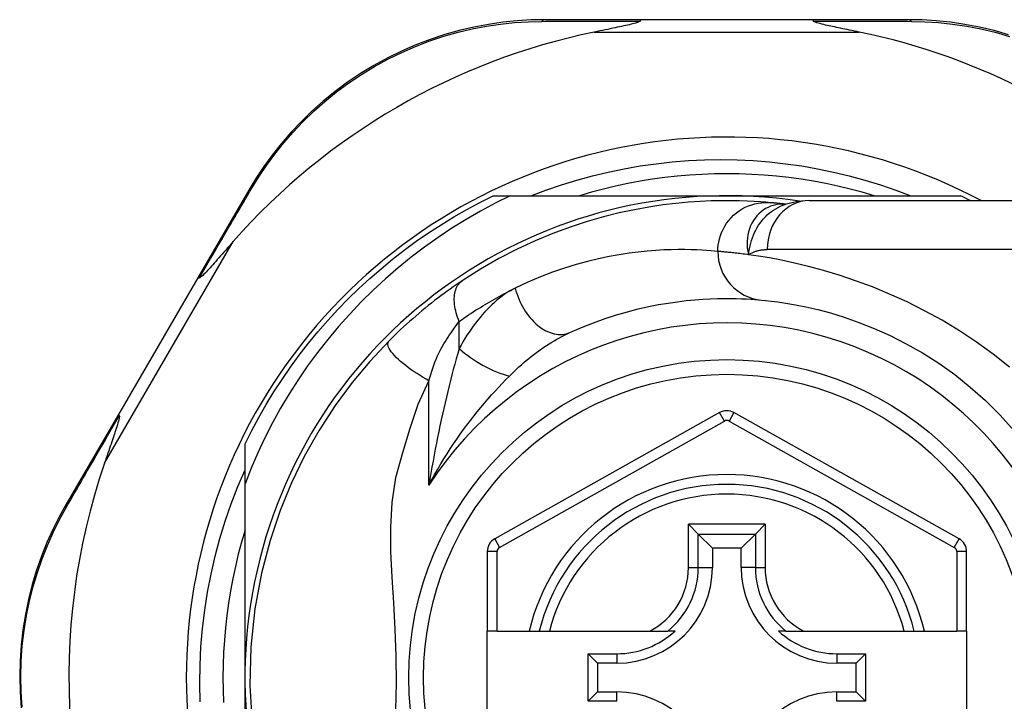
# Model space of a CAD drawing. Header units: inches. Extents: x 20 to 683, y 61 to 320.
# Tile 65 of 205: x 90.158 to 90.95, y 195.716 to 196.264. Entities that reach past the tile are written whole.
import ezdxf

# ---------------------------------------------------------------- set-up
doc = ezdxf.new("R2010")
doc.units = ezdxf.units.IN
doc.header["$MEASUREMENT"] = 0
doc.layers.add('Visible Edges(ANSI)', color=7, linetype='Continuous', lineweight=25)
doc.layers.add('Visible Tangent Edges(ANSI)', color=7, linetype='Continuous', lineweight=25)

msp = doc.modelspace()

# ---------------------------------------------------------------- linework, layer by layer
at = {"layer": 'Visible Edges(ANSI)'}
for p, q in [((90.65779, 196.26426), (90.58035, 196.26426)), ((90.7959, 196.26426), (90.65779, 196.26426)), ((90.87295, 196.26426), (90.7959, 196.26426)), ((90.34205, 196.12709), (90.301, 196.05643)), ((90.53876, 196.12253), (90.55255, 196.12253)), ((90.55255, 196.12253), (90.72684, 196.12253)), ((90.72684, 196.12253), (90.91493, 196.12253)), ((90.77415, 196.11566), (90.7741, 196.11567)), ((90.79327, 196.11859), (91.03053, 196.11859)), ((90.301, 196.05643), (90.23717, 195.94653)), ((90.72106, 195.94802), (90.54004, 195.84638)), ((90.91381, 195.84638), (90.73262, 195.94802)), ((90.23717, 195.94653), (90.19491, 195.87379)), ((90.33905, 195.89064), (90.33905, 195.92282)), ((90.33905, 195.73473), (90.33905, 195.89064)), ((90.69601, 195.85809), (90.70385, 195.85025)), ((90.74984, 195.85025), (90.75768, 195.85809)), ((90.70385, 195.85025), (90.71528, 195.83882)), ((90.74984, 195.85025), (90.73841, 195.83882)), ((90.71528, 195.83882), (90.71528, 195.82331)), ((90.73841, 195.83882), (90.71528, 195.83882)), ((90.73841, 195.82331), (90.73841, 195.83882)), ((90.53402, 195.83609), (90.53402, 195.77213)), ((90.91984, 195.77213), (90.91984, 195.83608)), ((90.54189, 195.77213), (90.53402, 195.77213)), ((90.53402, 195.69733), (90.53402, 195.77213)), ((90.54189, 195.77213), (90.5678, 195.77213)), ((90.5678, 195.77213), (90.5759, 195.77213)), ((90.5759, 195.77213), (90.58402, 195.77213)), ((90.58402, 195.77213), (90.665, 195.77213)), ((90.665, 195.77213), (90.67928, 195.77213)), ((90.68519, 195.77213), (90.67928, 195.77213)), ((90.77441, 195.77213), (90.7685, 195.77213)), ((90.77441, 195.77213), (90.78869, 195.77213)), ((90.78869, 195.77213), (90.86966, 195.77213)), ((90.86966, 195.77213), (90.87779, 195.77213)), ((90.87779, 195.77213), (90.88589, 195.77213)), ((90.88589, 195.77213), (90.91197, 195.77213)), ((90.91984, 195.77213), (90.91197, 195.77213)), ((90.91984, 195.77213), (90.91984, 195.69733)), ((90.61518, 195.75388), (90.63826, 195.75388)), ((90.61518, 195.75388), (90.62276, 195.7463)), ((90.61518, 195.71559), (90.61518, 195.75388)), ((90.81543, 195.75388), (90.83851, 195.75388)), ((90.83851, 195.75388), (90.83093, 195.7463)), ((90.83851, 195.75388), (90.83851, 195.71559)), ((90.63826, 195.7463), (90.62276, 195.7463)), ((90.62276, 195.7463), (90.62276, 195.72317)), ((90.83093, 195.7463), (90.81543, 195.7463)), ((90.83093, 195.72317), (90.83093, 195.7463)), ((90.33905, 195.59803), (90.33905, 195.73473)), ((90.61518, 195.71559), (90.62276, 195.72317)), ((90.62276, 195.72317), (90.63826, 195.72317)), ((90.81543, 195.72317), (90.83093, 195.72317)), ((90.83851, 195.71559), (90.83093, 195.72317)), ((90.63826, 195.71559), (90.61518, 195.71559)), ((90.83851, 195.71559), (90.81543, 195.71559))]:
    msp.add_line(p, q, dxfattribs=at)
at = {"layer": 'Visible Edges(ANSI)', "flags": 128}
for points in [[(90.58035, 196.26426), (90.56928, 196.26404), (90.55799, 196.26335), (90.54651, 196.26217), (90.53491, 196.26049), (90.52324, 196.25827), (90.51154, 196.25553), (90.49983, 196.25223), (90.48817, 196.24838), (90.47659, 196.24396), (90.46514, 196.23898), (90.45388, 196.23346), (90.44285, 196.22744), (90.4321, 196.22093), (90.42167, 196.21396), (90.41162, 196.20657), (90.402, 196.19876), (90.39283, 196.1906), (90.38413, 196.18213), (90.37589, 196.17339), (90.36814, 196.16442), (90.36087, 196.15527), (90.35409, 196.14597), (90.34781, 196.13656), (90.34205, 196.12709)], [(90.65718, 196.26319), (90.65679, 196.26278), (90.65607, 196.26242), (90.65524, 196.2621), (90.65429, 196.26178), (90.65328, 196.26148), (90.65222, 196.26119), (90.65106, 196.26089), (90.64979, 196.26057), (90.64843, 196.26025), (90.64699, 196.25991), (90.64546, 196.25957), (90.64387, 196.25921), (90.64222, 196.25885), (90.6405, 196.25849), (90.63873, 196.25811), (90.63689, 196.25772), (90.63499, 196.25732), (90.63303, 196.25691), (90.63101, 196.25649), (90.62893, 196.25606), (90.62681, 196.25562), (90.62464, 196.25518), (90.62243, 196.25472), (90.62018, 196.25426)], [(90.65779, 196.26426), (90.65776, 196.26426), (90.65773, 196.26425), (90.65771, 196.26424), (90.65768, 196.26423), (90.65766, 196.26421), (90.65763, 196.26419), (90.6576, 196.26417), (90.65758, 196.26414), (90.65755, 196.26411), (90.65753, 196.26407), (90.6575, 196.26403), (90.65748, 196.26399), (90.65745, 196.26394), (90.65743, 196.26389), (90.6574, 196.26384), (90.65738, 196.26378), (90.65735, 196.26372), (90.65733, 196.26365), (90.6573, 196.26358), (90.65728, 196.26351), (90.65725, 196.26344), (90.65723, 196.26336), (90.65721, 196.26327), (90.65718, 196.26319)], [(90.7959, 196.26426), (90.79592, 196.26426), (90.79595, 196.26425), (90.79598, 196.26424), (90.796, 196.26423), (90.79603, 196.26421), (90.79605, 196.26419), (90.79608, 196.26417), (90.79611, 196.26414), (90.79613, 196.26411), (90.79616, 196.26407), (90.79618, 196.26403), (90.79621, 196.26399), (90.79623, 196.26394), (90.79626, 196.26389), (90.79628, 196.26384), (90.79631, 196.26378), (90.79633, 196.26372), (90.79636, 196.26365), (90.79638, 196.26358), (90.79641, 196.26351), (90.79643, 196.26344), (90.79645, 196.26336), (90.79648, 196.26327), (90.7965, 196.26319)], [(90.8335, 196.25426), (90.83151, 196.25467), (90.82954, 196.25508), (90.8276, 196.25547), (90.82569, 196.25587), (90.82382, 196.25625), (90.82199, 196.25663), (90.82021, 196.257), (90.81846, 196.25737), (90.81677, 196.25772), (90.81513, 196.25807), (90.81354, 196.25841), (90.81201, 196.25874), (90.81054, 196.25905), (90.80914, 196.25936), (90.8078, 196.25966), (90.80642, 196.25997), (90.80495, 196.26032), (90.80345, 196.26068), (90.80196, 196.26106), (90.80055, 196.26144), (90.79925, 196.26183), (90.79805, 196.26224), (90.79706, 196.26268), (90.7965, 196.26319)], [(90.95368, 196.25217), (90.94195, 196.25548), (90.93021, 196.25824), (90.91851, 196.26047), (90.90688, 196.26216), (90.89538, 196.26334), (90.88405, 196.26404), (90.87295, 196.26426)], [(90.56906, 196.12253), (90.5813, 196.12713), (90.59369, 196.13135), (90.60619, 196.13518), (90.6188, 196.13861), (90.63149, 196.14164), (90.64426, 196.14427), (90.6571, 196.14651), (90.67001, 196.14834), (90.68296, 196.14976), (90.69596, 196.15079), (90.70899, 196.1514), (90.72204, 196.15161), (90.73511, 196.15141), (90.74817, 196.1508), (90.76122, 196.14977), (90.77421, 196.14834), (90.78713, 196.14651), (90.79998, 196.14427), (90.81275, 196.14163), (90.82543, 196.1386), (90.838, 196.13517), (90.85046, 196.13135), (90.8628, 196.12713), (90.87501, 196.12253)], [(90.84539, 196.12253), (90.83577, 196.12534), (90.82608, 196.12791), (90.81633, 196.13025), (90.80653, 196.13234), (90.79667, 196.13419), (90.78678, 196.13579), (90.77684, 196.13715), (90.76688, 196.13826), (90.75689, 196.13913), (90.74689, 196.13975), (90.73687, 196.14012), (90.72684, 196.14024), (90.71682, 196.14012), (90.7068, 196.13975), (90.69679, 196.13913), (90.6868, 196.13826), (90.67684, 196.13715), (90.66691, 196.13579), (90.65701, 196.13419), (90.64716, 196.13234), (90.63735, 196.13025), (90.6276, 196.12791), (90.61791, 196.12534), (90.60829, 196.12253)], [(90.55255, 196.12253), (90.5405, 196.11656), (90.52866, 196.11021), (90.51703, 196.10349), (90.50561, 196.09641), (90.49441, 196.08896), (90.48346, 196.08116), (90.47274, 196.073), (90.46228, 196.0645), (90.45208, 196.05566), (90.44219, 196.04651), (90.4326, 196.03706), (90.42332, 196.02731), (90.41436, 196.01728), (90.40573, 196.00696), (90.39743, 195.99638), (90.38947, 195.98553), (90.38186, 195.97442), (90.3746, 195.96307), (90.36771, 195.95148), (90.36119, 195.93967), (90.35506, 195.92768), (90.34932, 195.9155), (90.34398, 195.90315), (90.33905, 195.89064)], [(90.33905, 195.92282), (90.34443, 195.93353), (90.35011, 195.94409), (90.35607, 195.95449), (90.36233, 195.96472), (90.36887, 195.97476), (90.37568, 195.98463), (90.38277, 195.9943), (90.39012, 196.00377), (90.39774, 196.01303), (90.4056, 196.02208), (90.41372, 196.0309), (90.42208, 196.0395), (90.43067, 196.04785), (90.4395, 196.05597), (90.44854, 196.06384), (90.45781, 196.07145), (90.46728, 196.0788), (90.47695, 196.08589), (90.48681, 196.09271), (90.49686, 196.09924), (90.50709, 196.1055), (90.51748, 196.11147), (90.52804, 196.11715), (90.53876, 196.12253)], [(90.7621, 196.11697), (90.75838, 196.11729), (90.754, 196.11763), (90.74897, 196.11795), (90.74328, 196.11824), (90.73696, 196.11846), (90.72999, 196.11858), (90.7224, 196.11856), (90.71418, 196.11838), (90.70535, 196.11799), (90.69592, 196.11734), (90.6859, 196.1164), (90.6753, 196.11511), (90.66414, 196.11344), (90.65245, 196.11131), (90.64024, 196.10869), (90.62754, 196.10552), (90.61439, 196.10175), (90.60083, 196.09732), (90.58691, 196.09218), (90.57266, 196.08626), (90.55817, 196.07955), (90.54349, 196.07197), (90.52872, 196.06351), (90.51391, 196.05411)], [(90.7741, 196.11567), (90.77344, 196.11575), (90.7728, 196.11583), (90.77217, 196.11591), (90.77155, 196.11598), (90.77095, 196.11605), (90.77036, 196.11612), (90.76978, 196.11618), (90.76922, 196.11624), (90.76867, 196.1163), (90.76813, 196.11636), (90.76761, 196.11642), (90.76711, 196.11647), (90.76661, 196.11652), (90.76613, 196.11657), (90.76567, 196.11662), (90.76521, 196.11667), (90.76478, 196.11671), (90.76435, 196.11675), (90.76394, 196.11679), (90.76354, 196.11683), (90.76316, 196.11687), (90.76279, 196.1169), (90.76244, 196.11694), (90.7621, 196.11697)], [(90.79327, 196.11859), (90.78373, 196.11789), (90.77385, 196.11557)], [(90.32956, 196.08568), (90.32802, 196.08394), (90.32651, 196.08222), (90.32502, 196.08053), (90.32356, 196.07886), (90.32213, 196.07723), (90.32072, 196.07564), (90.31935, 196.07408), (90.31802, 196.07257), (90.31672, 196.07111), (90.31547, 196.06969), (90.31425, 196.06833), (90.31309, 196.06703), (90.31197, 196.06578), (90.31091, 196.06461), (90.3099, 196.0635), (90.30894, 196.06246), (90.30796, 196.06141), (90.30696, 196.06035), (90.30596, 196.05932), (90.305, 196.05838), (90.30412, 196.05756), (90.30335, 196.05693), (90.30272, 196.0565), (90.3022, 196.05637)], [(90.301, 196.05643), (90.30102, 196.05645), (90.30103, 196.05646), (90.30105, 196.05648), (90.30108, 196.05649), (90.3011, 196.05651), (90.30113, 196.05652), (90.30117, 196.05653), (90.3012, 196.05653), (90.30124, 196.05654), (90.30128, 196.05654), (90.30133, 196.05654), (90.30138, 196.05654), (90.30143, 196.05653), (90.30148, 196.05653), (90.30154, 196.05652), (90.3016, 196.05651), (90.30167, 196.0565), (90.30173, 196.05649), (90.3018, 196.05648), (90.30188, 196.05646), (90.30195, 196.05644), (90.30203, 196.05642), (90.30211, 196.0564), (90.3022, 196.05637)], [(90.51391, 196.05411), (90.51154, 196.05253), (90.50914, 196.05089), (90.50671, 196.0492), (90.50425, 196.04746), (90.50177, 196.04568), (90.49927, 196.04386), (90.49675, 196.04199), (90.49422, 196.04008), (90.49169, 196.03813), (90.48914, 196.03614), (90.48659, 196.03411), (90.48404, 196.03204), (90.4815, 196.02996), (90.47899, 196.02784), (90.47648, 196.02571), (90.474, 196.02355), (90.47154, 196.02138), (90.46909, 196.01918), (90.46667, 196.01697), (90.46428, 196.01475), (90.46191, 196.0125), (90.45956, 196.01025), (90.45724, 196.00798), (90.45495, 196.0057)], [(90.60038, 196.01241), (90.61003, 196.0166), (90.61954, 196.02036), (90.62887, 196.02369), (90.638, 196.02663), (90.6469, 196.02919), (90.65554, 196.0314), (90.6639, 196.03329), (90.67195, 196.03487), (90.6797, 196.03619), (90.68713, 196.03726), (90.69424, 196.03811), (90.70102, 196.03876), (90.70746, 196.03924), (90.71357, 196.03957), (90.71933, 196.03976), (90.72473, 196.03984), (90.72977, 196.03984), (90.73446, 196.03977), (90.73879, 196.03963), (90.74274, 196.03945), (90.74634, 196.03924), (90.74955, 196.03901), (90.7524, 196.03878), (90.75487, 196.03856)], [(90.75487, 196.03856), (90.7581, 196.03825), (90.76247, 196.03777), (90.76794, 196.03707), (90.77448, 196.03611), (90.78204, 196.03483), (90.79056, 196.03313), (90.8, 196.03095), (90.81032, 196.02821), (90.82144, 196.02478), (90.83323, 196.02062), (90.84556, 196.01569), (90.85827, 196.00996), (90.87124, 196.00341), (90.88433, 195.99601), (90.8974, 195.98772), (90.91029, 195.97853), (90.92287, 195.96847), (90.93505, 195.95761), (90.94677, 195.946), (90.95795, 195.9337)], [(90.45495, 196.0057), (90.43948, 195.98925), (90.42527, 195.97228), (90.41157, 195.95372), (90.39838, 195.93337), (90.38671, 195.91266), (90.37645, 195.8915), (90.36728, 195.86915), (90.35917, 195.84501), (90.35228, 195.8187), (90.347, 195.79009), (90.34379, 195.75951), (90.34304, 195.72835), (90.34483, 195.69728)], [(90.23781, 195.94552), (90.23795, 195.94478), (90.23781, 195.94372), (90.23755, 195.94248), (90.2372, 195.94115), (90.2368, 195.93972), (90.23635, 195.9382), (90.23586, 195.93664), (90.23536, 195.93507), (90.23486, 195.93353), (90.23438, 195.93208), (90.23391, 195.93067), (90.23341, 195.9292), (90.23289, 195.92766), (90.23235, 195.92605), (90.23179, 195.92439), (90.2312, 195.92267), (90.23059, 195.9209), (90.22997, 195.91908), (90.22933, 195.91721), (90.22867, 195.91529), (90.228, 195.91333), (90.22731, 195.91134), (90.22662, 195.9093), (90.22591, 195.90724)], [(90.23717, 195.94653), (90.23716, 195.94651), (90.23715, 195.94649), (90.23715, 195.94646), (90.23715, 195.94643), (90.23715, 195.94641), (90.23715, 195.94637), (90.23716, 195.94634), (90.23718, 195.94631), (90.23719, 195.94627), (90.23721, 195.94623), (90.23723, 195.94619), (90.23726, 195.94615), (90.23729, 195.94611), (90.23732, 195.94606), (90.23735, 195.94602), (90.23739, 195.94597), (90.23743, 195.94592), (90.23748, 195.94587), (90.23752, 195.94581), (90.23757, 195.94576), (90.23763, 195.9457), (90.23768, 195.94564), (90.23774, 195.94558), (90.23781, 195.94552)], [(90.30285, 195.71515), (90.30258, 195.7299), (90.30284, 195.74468), (90.30361, 195.75945), (90.30489, 195.7742), (90.30669, 195.78887), (90.30899, 195.80345), (90.3118, 195.81794), (90.31511, 195.8323), (90.31891, 195.84654), (90.32321, 195.86064), (90.32801, 195.87459), (90.33328, 195.88837), (90.33905, 195.90197)], [(90.19491, 195.87379), (90.18952, 195.86405), (90.18441, 195.85388), (90.17965, 195.84331), (90.17527, 195.83237), (90.17131, 195.8211), (90.1678, 195.80953), (90.16477, 195.79767), (90.16224, 195.78557), (90.16026, 195.77324), (90.15884, 195.76076), (90.15798, 195.74816), (90.15769, 195.7355), (90.15796, 195.72285), (90.1588, 195.71025)], [(90.33905, 195.85328), (90.33623, 195.84366), (90.33366, 195.83397), (90.33133, 195.82422), (90.32924, 195.81442), (90.32739, 195.80456), (90.32578, 195.79467), (90.32443, 195.78473), (90.32331, 195.77477), (90.32245, 195.76478), (90.32183, 195.75478), (90.32145, 195.74476), (90.32133, 195.73473), (90.32145, 195.72471), (90.32183, 195.71469)]]:
    msp.add_lwpolyline(points, dxfattribs=at)
at = {"layer": 'Visible Edges(ANSI)'}
msp.add_circle((90.72684, 195.73473), 0.25591, dxfattribs=at)
for centre, radius, start, end in [((90.72684, 195.73559), 0.52953, 101.6205, 138.6133), ((90.72684, 195.73559), 0.52953, 46.3272, 78.3795), ((90.72684, 195.73473), 0.43504, 61.92751, 298.07249), ((90.72684, 195.73473), 0.3878, 81.33391, 250.21195), ((90.72684, 195.73473), 0.431, 62.95157, 64.12615), ((90.72685, 195.93772), 0.01181, 60.70877, 119.31319), ((90.72684, 195.73559), 0.52953, 161.08535, 207.06854), ((90.72684, 195.73473), 0.15551, 13.91643, 166.08357), ((90.54583, 195.83609), 0.01181, 119.31319, 180), ((90.90803, 195.83608), 0.01181, 0, 60.70877), ((90.63826, 195.82331), 0.07702, 270, 0), ((90.81543, 195.82331), 0.07702, 180, 270), ((90.63826, 195.82331), 0.06944, 270, 312.51741), ((90.81543, 195.82331), 0.06944, 227.48259, 270), ((90.63826, 195.64615), 0.07702, 0, 90), ((90.81543, 195.64615), 0.07702, 90, 180)]:
    msp.add_arc(centre, radius, start, end, dxfattribs=at)
at = {"layer": 'Visible Tangent Edges(ANSI)'}
for p, q in [((90.62018, 196.25426), (90.8335, 196.25426)), ((90.22591, 195.90724), (90.32956, 196.08568)), ((91.03053, 196.07922), (90.75938, 196.07922)), ((90.51144, 195.99969), (90.51144, 196.02136)), ((90.48714, 195.88969), (90.48714, 195.97362)), ((90.72492, 195.94116), (90.72106, 195.94802)), ((90.73262, 195.94802), (90.72877, 195.94116)), ((90.5439, 195.83952), (90.72492, 195.94116)), ((90.72877, 195.94116), (90.90996, 195.83952)), ((90.69601, 195.82331), (90.69601, 195.85809)), ((90.75768, 195.85809), (90.69601, 195.85809)), ((90.75768, 195.85809), (90.75768, 195.82331)), ((90.54004, 195.84638), (90.5439, 195.83952)), ((90.70385, 195.82331), (90.70385, 195.85025)), ((90.70385, 195.85025), (90.74984, 195.85025)), ((90.74984, 195.85025), (90.74984, 195.82331)), ((90.90996, 195.83952), (90.91381, 195.84638)), ((90.54189, 195.83609), (90.53402, 195.83609)), ((90.54189, 195.77213), (90.54189, 195.83609)), ((90.91984, 195.83608), (90.91197, 195.83608)), ((90.91197, 195.83608), (90.91197, 195.77213)), ((90.69601, 195.82331), (90.70385, 195.82331)), ((90.70385, 195.82331), (90.71528, 195.82331)), ((90.74984, 195.82331), (90.73841, 195.82331)), ((90.74984, 195.82331), (90.75768, 195.82331)), ((90.63826, 195.75388), (90.63826, 195.7463)), ((90.81543, 195.75388), (90.81543, 195.7463)), ((90.63826, 195.71559), (90.63826, 195.72317)), ((90.81543, 195.71559), (90.81543, 195.72317))]:
    msp.add_line(p, q, dxfattribs=at)
at = {"layer": 'Visible Tangent Edges(ANSI)', "flags": 128}
for points in [[(90.34441, 196.12852), (90.3501, 196.13777), (90.35627, 196.14695), (90.36294, 196.15603), (90.37008, 196.16497), (90.3777, 196.17373), (90.38578, 196.18227), (90.39432, 196.19055), (90.40331, 196.19852), (90.41275, 196.20615), (90.42259, 196.21339), (90.4328, 196.2202), (90.44333, 196.22657), (90.45414, 196.23247), (90.46516, 196.23788), (90.47636, 196.24277), (90.4877, 196.24712), (90.49912, 196.25091), (90.51057, 196.25415), (90.52202, 196.25687), (90.53344, 196.25907), (90.54479, 196.26076), (90.55602, 196.26195), (90.56707, 196.26266), (90.57791, 196.26293)], [(90.57791, 196.26293), (90.58103, 196.26294), (90.58418, 196.26295), (90.58734, 196.26297), (90.59051, 196.26298), (90.59371, 196.26299), (90.59692, 196.263), (90.60015, 196.26302), (90.60339, 196.26303), (90.60665, 196.26304), (90.60992, 196.26305), (90.61321, 196.26306), (90.61651, 196.26307), (90.61983, 196.26309), (90.62316, 196.2631), (90.62651, 196.26311), (90.62987, 196.26312), (90.63324, 196.26313), (90.63662, 196.26314), (90.64002, 196.26315), (90.64343, 196.26315), (90.64685, 196.26316), (90.65028, 196.26317), (90.65373, 196.26318), (90.65718, 196.26319)], [(90.7965, 196.26319), (90.79994, 196.26318), (90.80336, 196.26317), (90.80678, 196.26316), (90.81018, 196.26315), (90.81357, 196.26315), (90.81695, 196.26314), (90.82032, 196.26313), (90.82368, 196.26312), (90.82702, 196.26311), (90.83035, 196.2631), (90.83366, 196.26309), (90.83696, 196.26308), (90.84025, 196.26306), (90.84352, 196.26305), (90.84678, 196.26304), (90.85003, 196.26303), (90.85325, 196.26302), (90.85646, 196.26301), (90.85966, 196.26299), (90.86284, 196.26298), (90.866, 196.26297), (90.86915, 196.26295), (90.87228, 196.26294), (90.87539, 196.26293)], [(90.87539, 196.26293), (90.88625, 196.26266), (90.89734, 196.26195), (90.9086, 196.26075), (90.91997, 196.25905), (90.93142, 196.25684), (90.94291, 196.25411), (90.95439, 196.25085)], [(90.3022, 196.05637), (90.30404, 196.05952), (90.30587, 196.06266), (90.3077, 196.06579), (90.30952, 196.06891), (90.31133, 196.07202), (90.31314, 196.07511), (90.31494, 196.07819), (90.31674, 196.08126), (90.31852, 196.08432), (90.32031, 196.08737), (90.32208, 196.0904), (90.32385, 196.09342), (90.32561, 196.09643), (90.32736, 196.09942), (90.3291, 196.1024), (90.33084, 196.10536), (90.33257, 196.10831), (90.33429, 196.11125), (90.336, 196.11417), (90.3377, 196.11707), (90.33939, 196.11996), (90.34108, 196.12283), (90.34275, 196.12568), (90.34441, 196.12852)], [(90.71962, 196.07776), (90.7197, 196.08022), (90.71994, 196.08272), (90.72035, 196.08527), (90.72093, 196.08784), (90.72171, 196.09041), (90.72267, 196.09297), (90.72383, 196.0955), (90.72517, 196.09796), (90.7267, 196.10035), (90.72842, 196.10264), (90.7303, 196.10481), (90.73234, 196.10683), (90.73453, 196.1087), (90.73683, 196.1104), (90.73924, 196.11192), (90.74173, 196.11324), (90.74428, 196.11437), (90.74687, 196.1153), (90.74947, 196.11604), (90.75207, 196.11658), (90.75465, 196.11693), (90.75719, 196.11711), (90.75968, 196.11711), (90.7621, 196.11697)], [(90.77282, 196.11577), (90.77064, 196.1158), (90.76846, 196.11564), (90.76629, 196.1153), (90.76416, 196.11478), (90.76207, 196.11408), (90.76005, 196.11321), (90.75808, 196.11216), (90.7562, 196.11094), (90.7544, 196.10955), (90.7527, 196.10801), (90.75111, 196.10633), (90.74964, 196.1045), (90.7483, 196.10254), (90.74709, 196.10045), (90.74604, 196.09825), (90.74513, 196.09594), (90.7444, 196.09354), (90.74383, 196.09106), (90.74343, 196.08851), (90.74322, 196.0859), (90.7432, 196.08324), (90.74337, 196.08054), (90.74374, 196.07782), (90.74431, 196.07508)], [(90.74431, 196.07508), (90.74467, 196.07747), (90.74509, 196.07981), (90.74559, 196.08212), (90.74617, 196.08438), (90.74682, 196.08659), (90.74756, 196.08875), (90.74837, 196.09086), (90.74927, 196.09292), (90.75026, 196.09492), (90.75133, 196.09687), (90.75249, 196.09876), (90.75373, 196.10058), (90.75506, 196.10232), (90.75646, 196.10399), (90.75793, 196.10557), (90.75947, 196.10707), (90.76108, 196.10848), (90.76275, 196.1098), (90.76448, 196.11102), (90.76627, 196.11214), (90.7681, 196.11316), (90.76998, 196.11407), (90.7719, 196.11488), (90.77385, 196.11557)], [(90.7741, 196.11567), (90.77406, 196.11567), (90.77403, 196.11568), (90.77399, 196.11568), (90.77395, 196.11569), (90.77391, 196.11569), (90.77387, 196.1157), (90.77383, 196.1157), (90.77378, 196.1157), (90.77374, 196.11571), (90.77369, 196.11571), (90.77364, 196.11572), (90.77359, 196.11572), (90.77353, 196.11572), (90.77348, 196.11573), (90.77342, 196.11573), (90.77336, 196.11574), (90.7733, 196.11574), (90.77324, 196.11574), (90.77317, 196.11575), (90.7731, 196.11575), (90.77304, 196.11576), (90.77297, 196.11576), (90.77289, 196.11576), (90.77282, 196.11577)], [(90.71962, 196.07776), (90.71701, 196.07801), (90.71401, 196.07827), (90.71062, 196.07853), (90.70683, 196.07877), (90.70265, 196.07897), (90.69809, 196.07913), (90.69314, 196.07921), (90.68782, 196.07921), (90.68211, 196.07912), (90.67604, 196.0789), (90.6696, 196.07853), (90.6628, 196.07799), (90.65564, 196.07726), (90.64814, 196.0763), (90.6403, 196.07509), (90.63213, 196.0736), (90.62363, 196.07181), (90.6148, 196.06968), (90.60569, 196.06719), (90.5963, 196.06429), (90.58666, 196.06098), (90.57681, 196.05721), (90.56678, 196.05297), (90.5566, 196.04824)], [(90.74431, 196.07508), (90.74285, 196.07528), (90.74143, 196.07547), (90.74004, 196.07564), (90.73868, 196.07581), (90.73737, 196.07598), (90.73609, 196.07613), (90.73485, 196.07627), (90.73364, 196.07641), (90.73248, 196.07654), (90.73135, 196.07666), (90.73026, 196.07678), (90.72921, 196.07689), (90.72819, 196.07699), (90.72722, 196.07709), (90.72628, 196.07718), (90.72538, 196.07726), (90.72453, 196.07734), (90.72371, 196.07742), (90.72293, 196.07749), (90.72218, 196.07755), (90.72148, 196.07761), (90.72082, 196.07767), (90.7202, 196.07772), (90.71962, 196.07776)], [(90.74431, 196.07508), (90.74486, 196.07542), (90.74542, 196.07575), (90.74599, 196.07607), (90.74656, 196.07637), (90.74714, 196.07665), (90.74773, 196.07692), (90.74832, 196.07717), (90.74893, 196.07741), (90.74953, 196.07763), (90.75015, 196.07784), (90.75077, 196.07804), (90.7514, 196.07821), (90.75204, 196.07838), (90.75268, 196.07853), (90.75332, 196.07866), (90.75398, 196.07878), (90.75463, 196.07888), (90.7553, 196.07897), (90.75597, 196.07905), (90.75664, 196.07911), (90.75732, 196.07916), (90.758, 196.07919), (90.75869, 196.07921), (90.75938, 196.07922)], [(90.95437, 195.9845), (90.94134, 195.99492), (90.92792, 196.00472), (90.91418, 196.01386), (90.9002, 196.0223), (90.88609, 196.03003), (90.87196, 196.03706), (90.85793, 196.04341), (90.84409, 196.0491), (90.83054, 196.05416), (90.8174, 196.05859), (90.80476, 196.06243), (90.79274, 196.06568), (90.78143, 196.06839), (90.77089, 196.07062), (90.76117, 196.07245), (90.7523, 196.07392), (90.74431, 196.07508)], [(90.51144, 196.02136), (90.51078, 196.02304), (90.51016, 196.02473), (90.5096, 196.02644), (90.5091, 196.02816), (90.50866, 196.02988), (90.50829, 196.0316), (90.50798, 196.0333), (90.50775, 196.03498), (90.50759, 196.03663), (90.50751, 196.03825), (90.50751, 196.03982), (90.50758, 196.04135), (90.50774, 196.04282), (90.50796, 196.04423), (90.50827, 196.04558), (90.50865, 196.04685), (90.50909, 196.04805), (90.50961, 196.04916), (90.51019, 196.0502), (90.51083, 196.05115), (90.51153, 196.05202), (90.51227, 196.05281), (90.51307, 196.0535), (90.51391, 196.05411)], [(90.51144, 196.02136), (90.51334, 196.0227), (90.51525, 196.02403), (90.51715, 196.02534), (90.51904, 196.02662), (90.52093, 196.02787), (90.52282, 196.02911), (90.5247, 196.03033), (90.52659, 196.03153), (90.52848, 196.03271), (90.53037, 196.03387), (90.53226, 196.03502), (90.53415, 196.03614), (90.53603, 196.03725), (90.53792, 196.03834), (90.5398, 196.03941), (90.54169, 196.04047), (90.54356, 196.0415), (90.54544, 196.04252), (90.54731, 196.04352), (90.54917, 196.0445), (90.55103, 196.04546), (90.55289, 196.0464), (90.55475, 196.04733), (90.5566, 196.04824)], [(90.5566, 196.04824), (90.55444, 196.04713), (90.5523, 196.04592), (90.55017, 196.0446), (90.54805, 196.04319), (90.54595, 196.04168), (90.54387, 196.04008), (90.54182, 196.0384), (90.53979, 196.03664), (90.53778, 196.0348), (90.53581, 196.03289), (90.53386, 196.03091), (90.53194, 196.02886), (90.53006, 196.02675), (90.5282, 196.02457), (90.52637, 196.02233), (90.52458, 196.02003), (90.52281, 196.01767), (90.52108, 196.01525), (90.51938, 196.01278), (90.51771, 196.01025), (90.51609, 196.00768), (90.5145, 196.00506), (90.51295, 196.0024), (90.51144, 195.99969)], [(90.48714, 195.97362), (90.48782, 195.9762), (90.48855, 195.97875), (90.48932, 195.98126), (90.49013, 195.98373), (90.49098, 195.98616), (90.49188, 195.98854), (90.49282, 195.99087), (90.4938, 195.99313), (90.49481, 195.99533), (90.49586, 195.99746), (90.49694, 195.99952), (90.49805, 196.0015), (90.49918, 196.0034), (90.50033, 196.00522), (90.50147, 196.00701), (90.50261, 196.00876), (90.50374, 196.01047), (90.50487, 196.01215), (90.506, 196.01379), (90.50711, 196.01539), (90.50821, 196.01695), (90.5093, 196.01846), (90.51038, 196.01993), (90.51144, 196.02136)], [(90.55183, 195.97739), (90.55373, 195.97926), (90.55566, 195.98111), (90.55759, 195.98293), (90.55955, 195.98471), (90.56151, 195.98647), (90.5635, 195.98819), (90.56549, 195.98987), (90.56749, 195.99152), (90.5695, 195.99313), (90.57152, 195.9947), (90.57355, 195.99623), (90.57559, 195.99773), (90.57763, 195.99919), (90.57968, 196.00061), (90.58174, 196.00199), (90.58381, 196.00333), (90.58589, 196.00463), (90.58796, 196.00588), (90.59004, 196.00709), (90.59212, 196.00826), (90.59419, 196.00937), (90.59626, 196.01043), (90.59832, 196.01145), (90.60038, 196.01241)], [(90.48714, 195.97362), (90.48477, 195.97495), (90.48238, 195.97635), (90.47997, 195.97781), (90.47757, 195.97933), (90.47519, 195.9809), (90.47285, 195.98251), (90.47057, 195.98415), (90.46838, 195.98581), (90.46628, 195.98748), (90.46431, 195.98914), (90.46247, 195.99079), (90.46079, 195.9924), (90.45928, 195.99396), (90.45795, 195.99547), (90.45681, 195.99691), (90.45587, 195.99828), (90.45512, 195.99955), (90.45456, 196.00073), (90.4542, 196.00182), (90.45402, 196.0028), (90.45402, 196.00368), (90.45418, 196.00445), (90.4545, 196.00513), (90.45495, 196.0057)], [(90.51144, 195.99969), (90.51025, 195.99556), (90.50906, 195.99135), (90.50789, 195.98708), (90.50672, 195.98274), (90.50556, 195.97836), (90.50442, 195.97393), (90.5033, 195.96946), (90.50219, 195.96495), (90.5011, 195.96042), (90.50003, 195.95586), (90.49898, 195.95128), (90.49795, 195.94668), (90.49694, 195.94205), (90.49594, 195.93739), (90.49497, 195.9327), (90.49401, 195.928), (90.49308, 195.92327), (90.49217, 195.91852), (90.49127, 195.91375), (90.4904, 195.90897), (90.48955, 195.90417), (90.48872, 195.89936), (90.48792, 195.89453), (90.48714, 195.88969)], [(90.46033, 195.7086), (90.46107, 195.73031), (90.46082, 195.75194), (90.45993, 195.77363), (90.45873, 195.79485), (90.45749, 195.81552), (90.45655, 195.83578), (90.45635, 195.85576), (90.45743, 195.87567), (90.46053, 195.89579), (90.46612, 195.91583), (90.47205, 195.93546), (90.4785, 195.9547), (90.48714, 195.97362)], [(90.48714, 195.88969), (90.48945, 195.89403), (90.49181, 195.89831), (90.49423, 195.90254), (90.49668, 195.90671), (90.49918, 195.91083), (90.50172, 195.91489), (90.5043, 195.91889), (90.50692, 195.92284), (90.50957, 195.92672), (90.51225, 195.93054), (90.51496, 195.9343), (90.51769, 195.938), (90.52045, 195.94164), (90.52323, 195.94521), (90.52604, 195.94873), (90.52887, 195.95218), (90.53172, 195.95558), (90.53459, 195.95891), (90.53746, 195.96217), (90.54035, 195.96537), (90.54323, 195.96849), (90.54611, 195.97154), (90.54898, 195.97451), (90.55183, 195.97739)], [(90.19483, 195.87098), (90.19652, 195.87391), (90.19821, 195.87686), (90.19991, 195.87982), (90.20163, 195.8828), (90.20335, 195.8858), (90.20509, 195.88881), (90.20683, 195.89184), (90.20859, 195.89489), (90.21035, 195.89795), (90.21213, 195.90103), (90.21391, 195.90412), (90.2157, 195.90723), (90.2175, 195.91035), (90.21931, 195.91348), (90.22112, 195.91663), (90.22295, 195.91979), (90.22478, 195.92297), (90.22662, 195.92616), (90.22847, 195.92935), (90.23032, 195.93257), (90.23218, 195.93579), (90.23405, 195.93902), (90.23593, 195.94227), (90.23781, 195.94552)], [(90.15976, 195.71077), (90.15894, 195.72311), (90.15868, 195.7355), (90.15896, 195.74789), (90.1598, 195.76023), (90.16118, 195.77246), (90.1631, 195.78453), (90.16555, 195.79638), (90.1685, 195.80799), (90.17191, 195.81933), (90.17575, 195.83038), (90.18001, 195.8411), (90.18464, 195.85146), (90.18959, 195.86143), (90.19483, 195.87098)]]:
    msp.add_lwpolyline(points, dxfattribs=at)
at = {"layer": 'Visible Tangent Edges(ANSI)'}
msp.add_circle((90.72684, 195.73473), 0.24409, dxfattribs=at)
for centre, radius, start, end in [((90.72684, 195.73473), 0.28543, 212.8812, 147.1188), ((90.72685, 195.93772), 0.00394, 60.70877, 119.31319), ((90.72684, 195.73473), 0.16339, 13.23324, 166.76676), ((90.72684, 195.73473), 0.14764, 14.67485, 165.32515), ((90.54583, 195.83609), 0.00394, 119.31319, 180), ((90.90803, 195.83608), 0.00394, 0, 60.70877), ((90.63826, 195.82331), 0.05775, 297.58522, 0), ((90.63826, 195.82331), 0.06559, 308.70967, 0), ((90.81543, 195.82331), 0.06559, 180, 231.29033), ((90.81543, 195.82331), 0.05775, 180, 242.41478)]:
    msp.add_arc(centre, radius, start, end, dxfattribs=at)
for centre, major_axis, ratio, start_param, end_param in [((90.58035, 196.25426), (0, 0.01), 0.490597, 0, 0.522348), ((90.87295, 196.25426), (0, 0.01), 0.489692, 5.761173, 6.283185), ((90.3507, 196.12207), (-0.00865, 0.00502), 0.487239, 5.762078, 6.283185), ((90.79327, 196.07922), (0, 0.03937), 0.860915, 0, 1.570796), ((90.78686, 196.31208), (-0.01245, -0.19646), 0.394768, 6.26267, 6.279105), ((90.75848, 196.07776), (-0.00362, -0.0392), 0.987056, 4.803178, 6.283185), ((90.58406, 196.04824), (0.01632, -0.03583), 0.663135, 4.419079, 6.283185), ((90.53575, 195.99969), (-0.034, 0.01985), 0.367954, 1.008544, 2.26339), ((90.20356, 195.86876), (-0.00865, 0.00502), 0.492909, 0, 0.523212)]:
    msp.add_ellipse(centre, major_axis=major_axis, ratio=ratio, start_param=start_param, end_param=end_param, dxfattribs=at)

doc.saveas('drawing.dxf')
